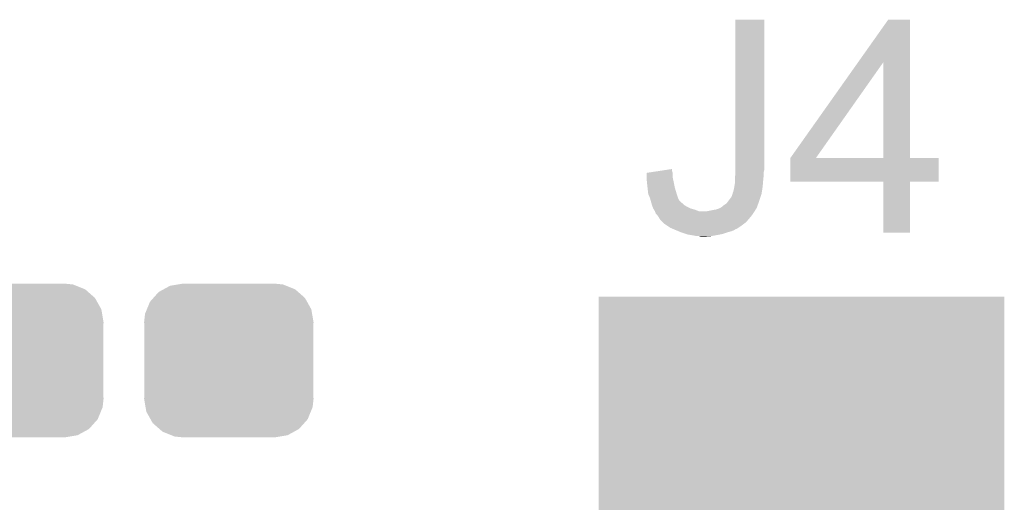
# Model space of a CAD drawing. Extents: x -4 to 126, y -8 to 66.
# Tile 65 of 256: x 21.88 to 26.38, y 46.93 to 49.13. Entities that reach past the tile are written whole.
import ezdxf

# ---------------------------------------------------------------- set-up
doc = ezdxf.new("R2010")
doc.units = 0
doc.layers.get('0').update_dxf_attribs({"linetype": 'CONTINUOUS'})
doc.layers.add('CLICKER_2_FOR_TMPM4L4A_V104_GTO', color=11, linetype='CONTINUOUS')
doc.layers.add('CLICKER_2_FOR_TMPM4L4A_V104_GTS', color=8, linetype='CONTINUOUS')

# ---------------------------------------------------------------- blocks, each defined once
blk = doc.blocks.new('CUSTOM_189')
for points in [[(-0.320744, 0.31339), (-0.298526, 0.325596), (0.317222, 0.31339), (0.30335, 0.325596)], [(-0.298526, 0.325596), (-0.268438, 0.342124), (0.30335, 0.325596), (0.2622, 0.342124)], [(-0.268438, 0.342124), (-0.233628, 0.347838), (0.2622, 0.342124), (0.247972, 0.347838)], [(-0.233628, 0.347838), (-0.20955, 0.35179), (0.247972, 0.347838), (0.20955, 0.35179)], [(-0.360486, 0.26887), (-0.34504, 0.286174), (0.357822, 0.26887), (0.348152, 0.286174)], [(-0.34504, 0.286174), (-0.320744, 0.31339), (0.348152, 0.286174), (0.317222, 0.31339)], [(-0.383124, 0.213652), (-0.37475, 0.234078), (0.380766, 0.213652), (0.377262, 0.234078)], [(-0.37475, 0.234078), (-0.360486, 0.26887), (0.377262, 0.234078), (0.357822, 0.26887)], [(-0.38735, 0.17526), (-0.383124, 0.213652), (0.38735, 0.17526), (0.380766, 0.213652)], [(-0.38608, 0.154124), (-0.38735, 0.17526), (0.38608, 0.154124), (0.38735, 0.17526)], [(-0.38608, -0.154124), (-0.38608, 0.154124), (0.38608, -0.154124), (0.38608, 0.154124)], [(-0.38735, -0.17526), (-0.38608, -0.154124), (0.38735, -0.17526), (0.38608, -0.154124)], [(-0.380764, -0.213652), (-0.38735, -0.17526), (0.383124, -0.213652), (0.38735, -0.17526)], [(-0.377262, -0.234078), (-0.380764, -0.213652), (0.374748, -0.234078), (0.383124, -0.213652)], [(-0.35782, -0.26887), (-0.377262, -0.234078), (0.360486, -0.26887), (0.374748, -0.234078)], [(-0.348152, -0.286174), (-0.35782, -0.26887), (0.345038, -0.286174), (0.360486, -0.26887)], [(-0.31722, -0.31339), (-0.348152, -0.286174), (0.320744, -0.31339), (0.345038, -0.286174)], [(-0.30335, -0.325596), (-0.31722, -0.31339), (0.298524, -0.325596), (0.320744, -0.31339)], [(-0.262198, -0.342124), (-0.30335, -0.325596), (0.268438, -0.342124), (0.298524, -0.325596)], [(-0.247972, -0.347838), (-0.262198, -0.342124), (0.233626, -0.347838), (0.268438, -0.342124)], [(-0.20955, -0.35179), (-0.247972, -0.347838), (0.20955, -0.35179), (0.233626, -0.347838)]]:
    blk.add_solid(points)
blk = doc.blocks.new('SQUARE_45')
blk.add_solid([(0.9271, 0.9271), (0.9271, -0.9271), (-0.9271, 0.9271), (-0.9271, -0.9271)])

msp = doc.modelspace()

# ---------------------------------------------------------------- linework, layer by layer
at = {"layer": 'CLICKER_2_FOR_TMPM4L4A_V104_GTO'}
for points in [[(25.14854, 48.46828), (25.14856, 49.133738), (25.28062, 48.46828), (25.28062, 49.133738)], [(25.14856, 49.133738), (25.148562, 49.13376), (25.28062, 49.133738), (25.148562, 49.13376)], [(25.708764, 48.938122), (25.847034, 49.133738), (25.946108, 48.938122), (25.9461, 49.133738)], [(25.847034, 49.133738), (25.84705, 49.13376), (25.9461, 49.133738), (25.84705, 49.13376)], [(25.400024, 48.501336), (25.708764, 48.938122), (25.516864, 48.501336), (25.824144, 48.938122)], [(25.824158, 48.5013), (25.824144, 48.938122), (25.946122, 48.5013), (25.946108, 48.938122)], [(25.4, 48.392102), (25.400002, 48.501278), (26.078158, 48.392102), (26.07818, 48.501278)], [(25.400002, 48.5013), (25.400004, 48.501306), (25.824158, 48.5013), (25.772944, 48.501306)], [(25.400002, 48.501278), (25.400002, 48.5013), (26.07818, 48.501278), (25.946122, 48.5013)], [(25.400004, 48.501306), (25.400024, 48.501336), (25.772944, 48.501306), (25.516864, 48.501336)], [(24.792276, 48.440338), (24.85898, 48.450474), (24.858982, 48.440338), (24.85898, 48.450474)], [(25.14854, 48.447958), (25.14854, 48.46828), (25.28062, 48.447958), (25.28062, 48.46828)], [(25.14854, 48.437798), (25.14854, 48.447958), (25.27808, 48.437798), (25.28062, 48.447958)], [(24.74214, 48.407318), (24.742142, 48.412398), (24.86265, 48.407318), (24.86152, 48.412398)], [(24.743918, 48.38954), (24.74214, 48.407318), (24.8666, 48.38954), (24.86265, 48.407318)], [(24.742142, 48.412398), (24.742156, 48.432716), (24.86152, 48.412398), (24.86152, 48.432716)], [(24.742156, 48.432716), (24.742158, 48.432722), (24.86152, 48.432716), (24.86152, 48.432722)], [(24.742158, 48.432722), (24.792276, 48.440338), (24.86152, 48.432722), (24.858982, 48.440338)], [(25.146, 48.40732), (25.147778, 48.4251), (25.276302, 48.40732), (25.27808, 48.4251)], [(25.146, 48.3997), (25.146, 48.40732), (25.27554, 48.3997), (25.276302, 48.40732)], [(25.146, 48.384462), (25.146, 48.3997), (25.27427, 48.384462), (25.27554, 48.3997)], [(25.147778, 48.4251), (25.14854, 48.432718), (25.27808, 48.4251), (25.27808, 48.432718)], [(25.14854, 48.432718), (25.14854, 48.437798), (25.27808, 48.432718), (25.27808, 48.437798)], [(24.74468, 48.38192), (24.743918, 48.38954), (24.868124, 48.38192), (24.8666, 48.38954)], [(24.746656, 48.36414), (24.74468, 48.38192), (24.87168, 48.36414), (24.868124, 48.38192)], [(24.74948, 48.33874), (24.746656, 48.36414), (24.8793, 48.33874), (24.87168, 48.36414)], [(25.138382, 48.346362), (25.14092, 48.35652), (25.269482, 48.346362), (25.271044, 48.35652)], [(25.14092, 48.35652), (25.14346, 48.36922), (25.271044, 48.35652), (25.273, 48.36922)], [(25.14346, 48.36922), (25.146, 48.384462), (25.273, 48.36922), (25.27427, 48.384462)], [(25.824158, 48.39208), (25.4, 48.392102), (26.078158, 48.39208), (26.078158, 48.392102)], [(25.82416, 48.392058), (25.824158, 48.39208), (25.9461, 48.392058), (26.078158, 48.39208)], [(25.82418, 48.158422), (25.82416, 48.392058), (25.946078, 48.158422), (25.9461, 48.392058)], [(24.74976, 48.336204), (24.74948, 48.33874), (24.880146, 48.336204), (24.8793, 48.33874)], [(24.75738, 48.318422), (24.74976, 48.336204), (24.886074, 48.318422), (24.880146, 48.336204)], [(24.758108, 48.31588), (24.75738, 48.318422), (24.88692, 48.31588), (24.886074, 48.318422)], [(24.76101, 48.30572), (24.758108, 48.31588), (24.892002, 48.30572), (24.88692, 48.31588)], [(25.117424, 48.30572), (25.13076, 48.323502), (25.25776, 48.30572), (25.263686, 48.323502)], [(25.13076, 48.323502), (25.13499, 48.336198), (25.263686, 48.323502), (25.267918, 48.336198)], [(25.13499, 48.336198), (25.13584, 48.338744), (25.267918, 48.336198), (25.268308, 48.338744)], [(25.13584, 48.338744), (25.135842, 48.341284), (25.268308, 48.338744), (25.2687, 48.341284)], [(25.135842, 48.341284), (25.138382, 48.346362), (25.2687, 48.341284), (25.269482, 48.346362)], [(24.763912, 48.295558), (24.76101, 48.30572), (24.902164, 48.295558), (24.892002, 48.30572)], [(24.764638, 48.293018), (24.763912, 48.295558), (24.90724, 48.293018), (24.902164, 48.295558)], [(24.766814, 48.285398), (24.764638, 48.293018), (24.914862, 48.285398), (24.90724, 48.293018)], [(24.767538, 48.28286), (24.766814, 48.285398), (24.919094, 48.28286), (24.914862, 48.285398)], [(24.769572, 48.27778), (24.767538, 48.28286), (24.92756, 48.27778), (24.919094, 48.28286)], [(24.77262, 48.270158), (24.769572, 48.27778), (24.942802, 48.270158), (24.92756, 48.27778)], [(24.775668, 48.26508), (24.77262, 48.270158), (24.96058, 48.26508), (24.942802, 48.270158)], [(24.78024, 48.257462), (24.775668, 48.26508), (24.9809, 48.257462), (24.96058, 48.26508)], [(25.019002, 48.25746), (25.0444, 48.26254), (25.236424, 48.25746), (25.239472, 48.26254)], [(25.0444, 48.26254), (25.059642, 48.265082), (25.239472, 48.26254), (25.240996, 48.265082)], [(25.059642, 48.265082), (25.067264, 48.267622), (25.240996, 48.265082), (25.24252, 48.267622)], [(25.067264, 48.267622), (25.074882, 48.27016), (25.24252, 48.267622), (25.244212, 48.27016)], [(25.074882, 48.27016), (25.083336, 48.275234), (25.244212, 48.27016), (25.247596, 48.275234)], [(25.083336, 48.275234), (25.087572, 48.277776), (25.247596, 48.275234), (25.2476, 48.277776)], [(25.087572, 48.277776), (25.087582, 48.277782), (25.2476, 48.277776), (25.247602, 48.277782)], [(25.087582, 48.277782), (25.09266, 48.28286), (25.247602, 48.277782), (25.249448, 48.28286)], [(25.09266, 48.28286), (25.107902, 48.293022), (25.249448, 48.28286), (25.253142, 48.293022)], [(25.107902, 48.293022), (25.117424, 48.30572), (25.253142, 48.293022), (25.25776, 48.30572)], [(24.780242, 48.25746), (24.78024, 48.257462), (24.980904, 48.25746), (24.9809, 48.257462)], [(24.781258, 48.25492), (24.780242, 48.25746), (25.234902, 48.25492), (25.236424, 48.25746)], [(24.78532, 48.244764), (24.781258, 48.25492), (25.22813, 48.244764), (25.234902, 48.25492)], [(24.790402, 48.23968), (24.78532, 48.244764), (25.22474, 48.23968), (25.22813, 48.244764)], [(24.792938, 48.237142), (24.790402, 48.23968), (25.222624, 48.237142), (25.22474, 48.23968)], [(24.798018, 48.229522), (24.792938, 48.237142), (25.216274, 48.229522), (25.222624, 48.237142)], [(24.80056, 48.224442), (24.798018, 48.229522), (25.21204, 48.224442), (25.216274, 48.229522)], [(24.800562, 48.22444), (24.80056, 48.224442), (25.21204, 48.22444), (25.21204, 48.224442)], [(24.80564, 48.21682), (24.800562, 48.22444), (25.205508, 48.21682), (25.21204, 48.22444)], [(24.815802, 48.206658), (24.80564, 48.21682), (25.196798, 48.206658), (25.205508, 48.21682)], [(24.820878, 48.201582), (24.815802, 48.206658), (25.190028, 48.201582), (25.196798, 48.206658)], [(24.836122, 48.19142), (24.820878, 48.201582), (25.17648, 48.19142), (25.190028, 48.201582)], [(24.851358, 48.181262), (24.836122, 48.19142), (25.16124, 48.181262), (25.17648, 48.19142)], [(24.863216, 48.17618), (24.851358, 48.181262), (25.153616, 48.17618), (25.16124, 48.181262)], [(24.863224, 48.176176), (24.863216, 48.17618), (25.151074, 48.176176), (25.153616, 48.17618)], [(24.86914, 48.17364), (24.863224, 48.176176), (25.14727, 48.17364), (25.151074, 48.176176)], [(24.875238, 48.1711), (24.86914, 48.17364), (25.14346, 48.1711), (25.14727, 48.17364)], [(24.887436, 48.166018), (24.875238, 48.1711), (25.13076, 48.166018), (25.14346, 48.1711)], [(24.899622, 48.16094), (24.887436, 48.166018), (25.11298, 48.16094), (25.13076, 48.166018)], [(24.922484, 48.15332), (24.899622, 48.16094), (25.090118, 48.15332), (25.11298, 48.16094)], [(24.930098, 48.150782), (24.922484, 48.15332), (25.077428, 48.150782), (25.090118, 48.15332)], [(24.945346, 48.14824), (24.930098, 48.150782), (25.06472, 48.14824), (25.077428, 48.150782)], [(24.96058, 48.1457), (24.945346, 48.14824), (25.05075, 48.1457), (25.06472, 48.14824)], [(24.973278, 48.14316), (24.96058, 48.1457), (25.03678, 48.14316), (25.05075, 48.1457)], [(24.991058, 48.140622), (24.983436, 48.14316), (25.003786, 48.140622), (25.03678, 48.14316)], [(25.003762, 48.14062), (24.991058, 48.140622), (25.003762, 48.14062), (25.003786, 48.140622)], [(25.946078, 48.1584), (25.82418, 48.158422), (25.946078, 48.1584), (25.946078, 48.158422)]]:
    msp.add_solid(points, dxfattribs=at)

# ---------------------------------------------------------------- block references
at = {"layer": 'CLICKER_2_FOR_TMPM4L4A_V104_GTS'}
for name, p in [('CUSTOM_189', (21.87194, 47.5742)), ('CUSTOM_189', (22.83206, 47.5742)), ('SQUARE_45', (25.4508, 46.9392))]:
    msp.add_blockref(name, p, dxfattribs=at)

doc.saveas('drawing.dxf')
